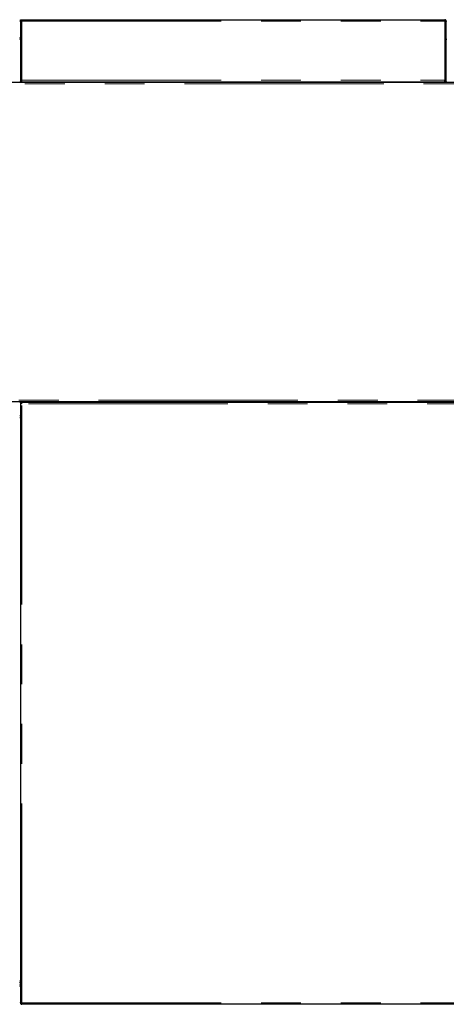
# Model space of a CAD drawing. Header units: millimetres. Extents: x 22 to 263, y 70 to 159.
# Tile 62 of 74: x 172 to 186, y 128 to 159. Entities that reach past the tile are written whole.
import ezdxf

# ---------------------------------------------------------------- set-up
doc = ezdxf.new("R2010")
doc.units = ezdxf.units.MM
doc.linetypes.add('PHANTOM', pattern=[12.7, 6.35, -1.27, 1.27, -1.27, 1.27, -1.27])

msp = doc.modelspace()

# ---------------------------------------------------------------- linework, layer by layer
at = {"color": 7, "linetype": 'Continuous', "lineweight": 25}
for p, q in [((172.125, 159.375), (172.125, 159.425)), ((172.125, 159.425), (172.175, 159.425)), ((172.125, 159.375), (172.175, 159.375)), ((172.125, 159.375), (172.125, 159.361)), ((172.125, 159.361), (172.125, 157.445)), ((172.15, 159.371), (172.15, 159.375)), ((172.175, 159.425), (185.645, 159.425)), ((185.645, 159.425), (185.645, 159.375)), ((185.695, 159.375), (185.67, 159.375)), ((185.67, 159.375), (185.67, 159.371)), ((185.695, 159.361), (185.695, 159.375)), ((185.695, 157.445), (185.695, 159.361)), ((172.125, 158.791), (172.105, 158.791)), ((185.715, 158.791), (185.695, 158.791)), ((209.057, 157.425), (161.89, 157.425)), ((172.105, 157.445), (172.125, 157.445)), ((172.175, 157.445), (172.125, 157.445)), ((172.175, 157.445), (172.175, 157.495)), ((172.175, 157.445), (185.645, 157.445)), ((173.531, 157.445), (173.531, 157.425)), ((173.583, 157.445), (173.583, 157.425)), ((173.687, 157.445), (173.687, 157.425)), ((173.739, 157.445), (173.739, 157.425)), ((183.531, 157.445), (183.531, 157.425)), ((183.583, 157.445), (183.583, 157.425)), ((183.687, 157.445), (183.687, 157.425)), ((183.739, 157.445), (183.739, 157.425)), ((185.645, 157.445), (185.645, 157.495)), ((185.695, 157.445), (185.645, 157.445)), ((185.695, 157.445), (185.715, 157.445)), ((161.89, 147.246), (209.057, 147.246)), ((172.125, 147.225), (172.125, 128.09)), ((172.125, 147.225), (172.175, 147.225)), ((172.175, 147.225), (191.435, 147.225)), ((172.175, 147.175), (172.175, 147.225)), ((172.105, 146.806), (172.125, 146.806)), ((172.125, 146.725), (172.105, 146.725)), ((172.105, 128.78), (172.125, 128.78)), ((172.125, 128.665), (172.105, 128.665)), ((172.125, 128.09), (172.125, 128.075)), ((172.125, 128.075), (172.15, 128.075)), ((172.15, 128.08), (172.15, 128.075)), ((172.175, 128.025), (172.175, 128.075)), ((191.435, 128.025), (172.175, 128.025))]:
    msp.add_line(p, q, dxfattribs=at)
at = {"color": 8, "linetype": 'PHANTOM', "lineweight": 18}
for p, q in [((172.175, 159.375), (185.645, 159.375)), ((172.175, 159.375), (172.175, 157.495)), ((185.645, 157.495), (185.645, 159.375)), ((209.102, 157.38), (161.92, 157.38)), ((172.175, 157.495), (185.645, 157.495)), ((161.92, 147.291), (209.102, 147.291)), ((172.105, 147.221), (172.125, 147.221)), ((191.435, 147.175), (172.175, 147.175)), ((172.175, 128.075), (172.175, 147.175)), ((172.175, 128.075), (191.435, 128.075))]:
    msp.add_line(p, q, dxfattribs=at)
at = {"color": 7, "linetype": 'Continuous', "lineweight": 25}
for centre, radius, start, end in [((172.13, 158.855), 0.025, 180, 258.463), ((172.13, 158.855), 0.05, 240, 264.2608), ((172.13, 128.715), 0.05, 95.7392, 120), ((172.13, 128.715), 0.025, 101.537, 180), ((172.13, 128.595), 0.05, 95.7392, 120), ((172.13, 128.595), 0.025, 101.537, 180)]:
    msp.add_arc(centre, radius, start, end, dxfattribs=at)
for points, knots in [([(172.125, 159.361), (172.126, 159.362), (172.127, 159.364), (172.136, 159.368), (172.149, 159.371), (172.163, 159.373), (172.172, 159.375), (172.175, 159.375)], [0, 0, 0, 0, 0.218146, 0.436306, 0.654483, 0.872648, 1, 1, 1, 1]), ([(185.695, 159.375), (185.694, 159.381), (185.693, 159.393), (185.684, 159.408), (185.671, 159.419), (185.657, 159.425), (185.648, 159.425), (185.645, 159.425)], [0, 0, 0, 0, 0.218156, 0.436318, 0.654485, 0.872647, 1, 1, 1, 1]), ([(185.67, 159.375), (185.67, 159.378), (185.669, 159.384), (185.664, 159.392), (185.657, 159.398), (185.65, 159.4), (185.646, 159.4), (185.645, 159.4)], [0, 0, 0, 0, 0.228372, 0.456742, 0.685041, 0.913341, 1, 1, 1, 1]), ([(185.645, 159.375), (185.651, 159.374), (185.662, 159.372), (185.677, 159.369), (185.689, 159.366), (185.694, 159.364), (185.695, 159.362), (185.695, 159.361)], [0, 0, 0, 0, 0.218154, 0.43632, 0.654482, 0.872649, 1, 1, 1, 1]), ([(172.175, 128.075), (172.169, 128.077), (172.158, 128.079), (172.143, 128.082), (172.131, 128.085), (172.126, 128.087), (172.125, 128.089), (172.125, 128.09)], [0, 0, 0, 0, 0.218162, 0.436323, 0.654485, 0.872651, 1, 1, 1, 1]), ([(172.125, 128.075), (172.126, 128.07), (172.127, 128.058), (172.136, 128.043), (172.149, 128.032), (172.163, 128.026), (172.172, 128.026), (172.175, 128.025)], [0, 0, 0, 0, 0.218148, 0.436305, 0.654484, 0.872645, 1, 1, 1, 1]), ([(172.15, 128.075), (172.15, 128.072), (172.151, 128.067), (172.156, 128.059), (172.163, 128.053), (172.17, 128.051), (172.174, 128.051), (172.175, 128.05)], [0, 0, 0, 0, 0.228341, 0.456746, 0.685043, 0.913328, 1, 1, 1, 1]), ([(172.168, 128.052), (172.167, 128.053), (172.166, 128.06), (172.165, 128.069), (172.164, 128.075)], [0, 0, 0, 0, 0.213025, 1, 1, 1, 1])]:
    msp.add_open_spline(points, degree=3, knots=knots, dxfattribs=at)

doc.saveas('drawing.dxf')
